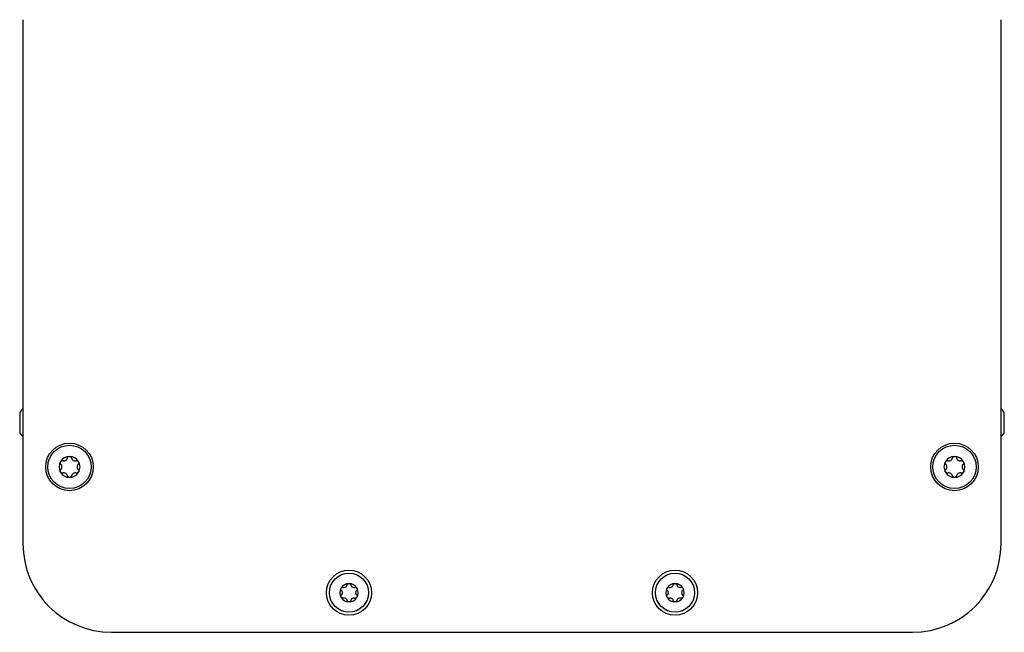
# Model space of a CAD drawing. Extents: x 1107 to 4046, y 937 to 3355.
# Tile 7 of 49: x 2081 to 2293, y 937 to 1068. Entities that reach past the tile are written whole.
import ezdxf

# ---------------------------------------------------------------- set-up
doc = ezdxf.new("R2010")
doc.units = 0
doc.layers.add('KF_VIDA_L_+_C_TOP', color=7, linetype='CONTINUOUS')

# ---------------------------------------------------------------- blocks, each defined once
blk = doc.blocks.new('KF_VIDA_L_+_C_TOP')
at = {"layer": 'KF_VIDA_L_+_C_TOP'}
for p, q in [((-105, -348.3), (-105, -460.8)), ((105, -460.8), (105, -348.3)), ((-105.7, -432.63), (-105.7, -436.97)), ((105.7, -436.97), (105.7, -432.63)), ((-86, -479.8), (86, -479.8))]:
    blk.add_line(p, q, dxfattribs=at)
for centre, radius in [((-95, -444.3), 5.1), ((-95, -444.3), 4.65), ((95, -444.3), 5.1), ((95, -444.3), 4.65), ((-35, -471.3), 4.85), ((-35, -471.3), 4.2), ((35, -471.3), 4.85), ((35, -471.3), 4.2)]:
    blk.add_circle(centre, radius, dxfattribs=at)
for centre, radius, start, end in [((-101.79, -435.06), 4.6, 134.1777, 148.1095), ((101.79, -435.06), 4.6, 31.8905, 45.8223), ((-101.79, -434.54), 4.6, 211.8905, 225.8223), ((101.79, -434.54), 4.6, 314.1777, 328.1095), ((-95, -444.3), 2.25, 150, 210), ((-95, -444.3), 2.25, 90, 150), ((-95, -444.3), 2.25, 30, 90), ((-95, -444.3), 2.25, 330, 30), ((95, -444.3), 2.25, 150, 210), ((95, -444.3), 2.25, 90, 150), ((95, -444.3), 2.25, 30, 90), ((95, -444.3), 2.25, 330, 30), ((-95, -444.3), 2.25, 210, 270), ((-95, -444.3), 2.25, 270, 330), ((95, -444.3), 2.25, 210, 270), ((95, -444.3), 2.25, 270, 330), ((-86, -460.8), 19, 180, 270), ((86, -460.8), 19, 270, 0), ((-35, -471.3), 1.98, 150, 210), ((-35, -471.3), 1.98, 90, 150), ((-35, -471.3), 1.98, 30, 90), ((-35, -471.3), 1.98, 330, 30), ((35, -471.3), 1.98, 150, 210), ((35, -471.3), 1.98, 90, 150), ((35, -471.3), 1.98, 30, 90), ((35, -471.3), 1.98, 330, 30), ((-35, -471.3), 1.98, 210, 270), ((-35, -471.3), 1.98, 270, 330), ((35, -471.3), 1.98, 210, 270), ((35, -471.3), 1.98, 270, 330)]:
    blk.add_arc(centre, radius, start, end, dxfattribs=at)
for points, knots in [([(-96.87, -443.73), (-96.91, -443.68), (-96.95, -443.63), (-97, -443.51), (-97.01, -443.44), (-97, -443.3), (-96.98, -443.23), (-96.95, -443.18)], [0.02399046, 0.02399046, 0.02399046, 0.02399046, 0.04437768, 0.04437768, 0.06481415, 0.06481415, 0.08525062, 0.08525062, 0.08525062, 0.08525062]), ([(-96.95, -443.18), (-96.91, -443.12), (-96.86, -443.06), (-96.75, -442.99), (-96.68, -442.96), (-96.56, -442.95), (-96.49, -442.95), (-96.43, -442.97)], [0.08525062, 0.08525062, 0.08525062, 0.08525062, 0.10568709, 0.10568709, 0.12612356, 0.12612356, 0.14651078, 0.14651078, 0.14651078, 0.14651078]), ([(-96.87, -444.87), (-96.82, -444.83), (-96.79, -444.79), (-96.71, -444.68), (-96.68, -444.61), (-96.63, -444.46), (-96.62, -444.38), (-96.62, -444.22), (-96.63, -444.14), (-96.68, -443.99), (-96.71, -443.92), (-96.79, -443.81), (-96.82, -443.77), (-96.87, -443.73)], [0.0360597, 0.0360597, 0.0360597, 0.0360597, 0.0550718, 0.0550718, 0.077902, 0.077902, 0.1007321, 0.1007321, 0.1235623, 0.1235623, 0.1463925, 0.1463925, 0.1654046, 0.1654046, 0.1654046, 0.1654046]), ([(-96.43, -442.97), (-96.37, -442.99), (-96.31, -443), (-96.18, -443), (-96.11, -443), (-95.95, -442.96), (-95.88, -442.93), (-95.74, -442.86), (-95.68, -442.81), (-95.57, -442.69), (-95.53, -442.63), (-95.47, -442.51), (-95.45, -442.45), (-95.44, -442.4)], [0.0360597, 0.0360597, 0.0360597, 0.0360597, 0.0550718, 0.0550718, 0.077902, 0.077902, 0.1007321, 0.1007321, 0.1235623, 0.1235623, 0.1463925, 0.1463925, 0.1654046, 0.1654046, 0.1654046, 0.1654046]), ([(-95.44, -442.4), (-95.42, -442.33), (-95.39, -442.27), (-95.32, -442.17), (-95.26, -442.13), (-95.14, -442.07), (-95.07, -442.05), (-95, -442.05)], [0.02399046, 0.02399046, 0.02399046, 0.02399046, 0.04437768, 0.04437768, 0.06481415, 0.06481415, 0.08525062, 0.08525062, 0.08525062, 0.08525062]), ([(-95, -442.05), (-94.93, -442.05), (-94.86, -442.07), (-94.74, -442.13), (-94.68, -442.17), (-94.61, -442.27), (-94.58, -442.33), (-94.56, -442.4)], [0.08525062, 0.08525062, 0.08525062, 0.08525062, 0.10568709, 0.10568709, 0.12612356, 0.12612356, 0.14651078, 0.14651078, 0.14651078, 0.14651078]), ([(-94.56, -442.4), (-94.55, -442.45), (-94.53, -442.51), (-94.47, -442.63), (-94.43, -442.69), (-94.32, -442.81), (-94.26, -442.86), (-94.12, -442.93), (-94.05, -442.96), (-93.89, -443), (-93.82, -443), (-93.69, -443), (-93.63, -442.99), (-93.57, -442.97)], [0.0360597, 0.0360597, 0.0360597, 0.0360597, 0.0550718, 0.0550718, 0.077902, 0.077902, 0.1007321, 0.1007321, 0.1235623, 0.1235623, 0.1463925, 0.1463925, 0.1654046, 0.1654046, 0.1654046, 0.1654046]), ([(-93.57, -442.97), (-93.51, -442.95), (-93.44, -442.95), (-93.32, -442.96), (-93.25, -442.99), (-93.14, -443.06), (-93.09, -443.12), (-93.05, -443.18)], [0.02399046, 0.02399046, 0.02399046, 0.02399046, 0.04437768, 0.04437768, 0.06481415, 0.06481415, 0.08525062, 0.08525062, 0.08525062, 0.08525062]), ([(-93.13, -443.73), (-93.18, -443.77), (-93.21, -443.81), (-93.29, -443.92), (-93.32, -443.99), (-93.37, -444.14), (-93.38, -444.22), (-93.38, -444.38), (-93.37, -444.46), (-93.32, -444.61), (-93.29, -444.68), (-93.21, -444.79), (-93.18, -444.83), (-93.13, -444.87)], [0.0360597, 0.0360597, 0.0360597, 0.0360597, 0.0550718, 0.0550718, 0.077902, 0.077902, 0.1007321, 0.1007321, 0.1235623, 0.1235623, 0.1463925, 0.1463925, 0.1654046, 0.1654046, 0.1654046, 0.1654046]), ([(-93.05, -443.18), (-93.02, -443.23), (-93, -443.3), (-92.99, -443.44), (-93, -443.51), (-93.05, -443.63), (-93.09, -443.68), (-93.13, -443.73)], [0.08525062, 0.08525062, 0.08525062, 0.08525062, 0.10568709, 0.10568709, 0.12612356, 0.12612356, 0.14651078, 0.14651078, 0.14651078, 0.14651078]), ([(93.13, -443.73), (93.09, -443.68), (93.05, -443.63), (93, -443.51), (92.99, -443.44), (93, -443.3), (93.02, -443.23), (93.05, -443.18)], [0.02399046, 0.02399046, 0.02399046, 0.02399046, 0.04437768, 0.04437768, 0.06481415, 0.06481415, 0.08525062, 0.08525062, 0.08525062, 0.08525062]), ([(93.05, -443.18), (93.09, -443.12), (93.14, -443.06), (93.25, -442.99), (93.32, -442.96), (93.44, -442.95), (93.51, -442.95), (93.57, -442.97)], [0.08525062, 0.08525062, 0.08525062, 0.08525062, 0.10568709, 0.10568709, 0.12612356, 0.12612356, 0.14651078, 0.14651078, 0.14651078, 0.14651078]), ([(93.13, -444.87), (93.18, -444.83), (93.21, -444.79), (93.29, -444.68), (93.32, -444.61), (93.37, -444.46), (93.38, -444.38), (93.38, -444.22), (93.37, -444.14), (93.32, -443.99), (93.29, -443.92), (93.21, -443.81), (93.18, -443.77), (93.13, -443.73)], [0.0360597, 0.0360597, 0.0360597, 0.0360597, 0.0550718, 0.0550718, 0.077902, 0.077902, 0.1007321, 0.1007321, 0.1235623, 0.1235623, 0.1463925, 0.1463925, 0.1654046, 0.1654046, 0.1654046, 0.1654046]), ([(93.57, -442.97), (93.63, -442.99), (93.69, -443), (93.82, -443), (93.89, -443), (94.05, -442.96), (94.12, -442.93), (94.26, -442.86), (94.32, -442.81), (94.43, -442.69), (94.47, -442.63), (94.53, -442.51), (94.55, -442.45), (94.56, -442.4)], [0.0360597, 0.0360597, 0.0360597, 0.0360597, 0.0550718, 0.0550718, 0.077902, 0.077902, 0.1007321, 0.1007321, 0.1235623, 0.1235623, 0.1463925, 0.1463925, 0.1654046, 0.1654046, 0.1654046, 0.1654046]), ([(94.56, -442.4), (94.58, -442.33), (94.61, -442.27), (94.68, -442.17), (94.74, -442.13), (94.86, -442.07), (94.93, -442.05), (95, -442.05)], [0.02399046, 0.02399046, 0.02399046, 0.02399046, 0.04437768, 0.04437768, 0.06481415, 0.06481415, 0.08525062, 0.08525062, 0.08525062, 0.08525062]), ([(95, -442.05), (95.07, -442.05), (95.14, -442.07), (95.26, -442.13), (95.32, -442.17), (95.39, -442.27), (95.42, -442.33), (95.44, -442.4)], [0.08525062, 0.08525062, 0.08525062, 0.08525062, 0.10568709, 0.10568709, 0.12612356, 0.12612356, 0.14651078, 0.14651078, 0.14651078, 0.14651078]), ([(95.44, -442.4), (95.45, -442.45), (95.47, -442.51), (95.53, -442.63), (95.57, -442.69), (95.68, -442.81), (95.74, -442.86), (95.88, -442.93), (95.95, -442.96), (96.11, -443), (96.18, -443), (96.31, -443), (96.37, -442.99), (96.43, -442.97)], [0.0360597, 0.0360597, 0.0360597, 0.0360597, 0.0550718, 0.0550718, 0.077902, 0.077902, 0.1007321, 0.1007321, 0.1235623, 0.1235623, 0.1463925, 0.1463925, 0.1654046, 0.1654046, 0.1654046, 0.1654046]), ([(96.43, -442.97), (96.49, -442.95), (96.56, -442.95), (96.68, -442.96), (96.75, -442.99), (96.86, -443.06), (96.91, -443.12), (96.95, -443.18)], [0.02399046, 0.02399046, 0.02399046, 0.02399046, 0.04437768, 0.04437768, 0.06481415, 0.06481415, 0.08525062, 0.08525062, 0.08525062, 0.08525062]), ([(96.87, -443.73), (96.82, -443.77), (96.79, -443.81), (96.71, -443.92), (96.68, -443.99), (96.63, -444.14), (96.62, -444.22), (96.62, -444.38), (96.63, -444.46), (96.68, -444.61), (96.71, -444.68), (96.79, -444.79), (96.82, -444.83), (96.87, -444.87)], [0.0360597, 0.0360597, 0.0360597, 0.0360597, 0.0550718, 0.0550718, 0.077902, 0.077902, 0.1007321, 0.1007321, 0.1235623, 0.1235623, 0.1463925, 0.1463925, 0.1654046, 0.1654046, 0.1654046, 0.1654046]), ([(96.95, -443.18), (96.98, -443.23), (97, -443.3), (97.01, -443.44), (97, -443.51), (96.95, -443.63), (96.91, -443.68), (96.87, -443.73)], [0.08525062, 0.08525062, 0.08525062, 0.08525062, 0.10568709, 0.10568709, 0.12612356, 0.12612356, 0.14651078, 0.14651078, 0.14651078, 0.14651078]), ([(-96.95, -445.43), (-96.98, -445.37), (-97, -445.3), (-97.01, -445.16), (-97, -445.09), (-96.95, -444.97), (-96.91, -444.92), (-96.87, -444.87)], [0.08525062, 0.08525062, 0.08525062, 0.08525062, 0.10568709, 0.10568709, 0.12612356, 0.12612356, 0.14651078, 0.14651078, 0.14651078, 0.14651078]), ([(-96.43, -445.63), (-96.49, -445.65), (-96.56, -445.65), (-96.68, -445.64), (-96.75, -445.61), (-96.86, -445.54), (-96.91, -445.48), (-96.95, -445.43)], [0.02399046, 0.02399046, 0.02399046, 0.02399046, 0.04437768, 0.04437768, 0.06481415, 0.06481415, 0.08525062, 0.08525062, 0.08525062, 0.08525062]), ([(-95.44, -446.2), (-95.45, -446.15), (-95.47, -446.09), (-95.53, -445.97), (-95.57, -445.91), (-95.68, -445.79), (-95.74, -445.74), (-95.88, -445.67), (-95.95, -445.64), (-96.11, -445.6), (-96.18, -445.6), (-96.31, -445.6), (-96.37, -445.61), (-96.43, -445.63)], [0.0360597, 0.0360597, 0.0360597, 0.0360597, 0.0550718, 0.0550718, 0.077902, 0.077902, 0.1007321, 0.1007321, 0.1235623, 0.1235623, 0.1463925, 0.1463925, 0.1654046, 0.1654046, 0.1654046, 0.1654046]), ([(-93.57, -445.63), (-93.63, -445.61), (-93.69, -445.6), (-93.82, -445.6), (-93.89, -445.6), (-94.05, -445.64), (-94.12, -445.67), (-94.26, -445.74), (-94.32, -445.79), (-94.43, -445.91), (-94.47, -445.97), (-94.53, -446.09), (-94.55, -446.15), (-94.56, -446.2)], [0.0360597, 0.0360597, 0.0360597, 0.0360597, 0.0550718, 0.0550718, 0.077902, 0.077902, 0.1007321, 0.1007321, 0.1235623, 0.1235623, 0.1463925, 0.1463925, 0.1654046, 0.1654046, 0.1654046, 0.1654046]), ([(-93.05, -445.43), (-93.09, -445.48), (-93.14, -445.54), (-93.25, -445.61), (-93.32, -445.64), (-93.44, -445.65), (-93.51, -445.65), (-93.57, -445.63)], [0.08525062, 0.08525062, 0.08525062, 0.08525062, 0.10568709, 0.10568709, 0.12612356, 0.12612356, 0.14651078, 0.14651078, 0.14651078, 0.14651078]), ([(-93.13, -444.87), (-93.09, -444.92), (-93.05, -444.97), (-93, -445.09), (-92.99, -445.16), (-93, -445.3), (-93.02, -445.37), (-93.05, -445.43)], [0.02399046, 0.02399046, 0.02399046, 0.02399046, 0.04437768, 0.04437768, 0.06481415, 0.06481415, 0.08525062, 0.08525062, 0.08525062, 0.08525062]), ([(93.05, -445.43), (93.02, -445.37), (93, -445.3), (92.99, -445.16), (93, -445.09), (93.05, -444.97), (93.09, -444.92), (93.13, -444.87)], [0.08525062, 0.08525062, 0.08525062, 0.08525062, 0.10568709, 0.10568709, 0.12612356, 0.12612356, 0.14651078, 0.14651078, 0.14651078, 0.14651078]), ([(93.57, -445.63), (93.51, -445.65), (93.44, -445.65), (93.32, -445.64), (93.25, -445.61), (93.14, -445.54), (93.09, -445.48), (93.05, -445.43)], [0.02399046, 0.02399046, 0.02399046, 0.02399046, 0.04437768, 0.04437768, 0.06481415, 0.06481415, 0.08525062, 0.08525062, 0.08525062, 0.08525062]), ([(94.56, -446.2), (94.55, -446.15), (94.53, -446.09), (94.47, -445.97), (94.43, -445.91), (94.32, -445.79), (94.26, -445.74), (94.12, -445.67), (94.05, -445.64), (93.89, -445.6), (93.82, -445.6), (93.69, -445.6), (93.63, -445.61), (93.57, -445.63)], [0.0360597, 0.0360597, 0.0360597, 0.0360597, 0.0550718, 0.0550718, 0.077902, 0.077902, 0.1007321, 0.1007321, 0.1235623, 0.1235623, 0.1463925, 0.1463925, 0.1654046, 0.1654046, 0.1654046, 0.1654046]), ([(96.43, -445.63), (96.37, -445.61), (96.31, -445.6), (96.18, -445.6), (96.11, -445.6), (95.95, -445.64), (95.88, -445.67), (95.74, -445.74), (95.68, -445.79), (95.57, -445.91), (95.53, -445.97), (95.47, -446.09), (95.45, -446.15), (95.44, -446.2)], [0.0360597, 0.0360597, 0.0360597, 0.0360597, 0.0550718, 0.0550718, 0.077902, 0.077902, 0.1007321, 0.1007321, 0.1235623, 0.1235623, 0.1463925, 0.1463925, 0.1654046, 0.1654046, 0.1654046, 0.1654046]), ([(96.95, -445.43), (96.91, -445.48), (96.86, -445.54), (96.75, -445.61), (96.68, -445.64), (96.56, -445.65), (96.49, -445.65), (96.43, -445.63)], [0.08525062, 0.08525062, 0.08525062, 0.08525062, 0.10568709, 0.10568709, 0.12612356, 0.12612356, 0.14651078, 0.14651078, 0.14651078, 0.14651078]), ([(96.87, -444.87), (96.91, -444.92), (96.95, -444.97), (97, -445.09), (97.01, -445.16), (97, -445.3), (96.98, -445.37), (96.95, -445.43)], [0.02399046, 0.02399046, 0.02399046, 0.02399046, 0.04437768, 0.04437768, 0.06481415, 0.06481415, 0.08525062, 0.08525062, 0.08525062, 0.08525062]), ([(-95, -446.55), (-95.07, -446.55), (-95.14, -446.53), (-95.26, -446.47), (-95.32, -446.43), (-95.39, -446.33), (-95.42, -446.27), (-95.44, -446.2)], [0.08525062, 0.08525062, 0.08525062, 0.08525062, 0.10568709, 0.10568709, 0.12612356, 0.12612356, 0.14651078, 0.14651078, 0.14651078, 0.14651078]), ([(-94.56, -446.2), (-94.58, -446.27), (-94.61, -446.33), (-94.68, -446.43), (-94.74, -446.47), (-94.86, -446.53), (-94.93, -446.55), (-95, -446.55)], [0.02399046, 0.02399046, 0.02399046, 0.02399046, 0.04437768, 0.04437768, 0.06481415, 0.06481415, 0.08525062, 0.08525062, 0.08525062, 0.08525062]), ([(95, -446.55), (94.93, -446.55), (94.86, -446.53), (94.74, -446.47), (94.68, -446.43), (94.61, -446.33), (94.58, -446.27), (94.56, -446.2)], [0.08525062, 0.08525062, 0.08525062, 0.08525062, 0.10568709, 0.10568709, 0.12612356, 0.12612356, 0.14651078, 0.14651078, 0.14651078, 0.14651078]), ([(95.44, -446.2), (95.42, -446.27), (95.39, -446.33), (95.32, -446.43), (95.26, -446.47), (95.14, -446.53), (95.07, -446.55), (95, -446.55)], [0.02399046, 0.02399046, 0.02399046, 0.02399046, 0.04437768, 0.04437768, 0.06481415, 0.06481415, 0.08525062, 0.08525062, 0.08525062, 0.08525062]), ([(-36.64, -470.8), (-36.68, -470.76), (-36.71, -470.71), (-36.76, -470.61), (-36.77, -470.55), (-36.76, -470.43), (-36.74, -470.36), (-36.71, -470.31)], [0.02105829, 0.02105829, 0.02105829, 0.02105829, 0.03895374, 0.03895374, 0.05689242, 0.05689242, 0.0748311, 0.0748311, 0.0748311, 0.0748311]), ([(-36.71, -470.31), (-36.68, -470.26), (-36.64, -470.21), (-36.54, -470.15), (-36.48, -470.13), (-36.37, -470.11), (-36.31, -470.12), (-36.26, -470.13)], [0.0748311, 0.0748311, 0.0748311, 0.0748311, 0.09276978, 0.09276978, 0.11070846, 0.11070846, 0.12860391, 0.12860391, 0.12860391, 0.12860391]), ([(-36.64, -471.8), (-36.6, -471.77), (-36.57, -471.73), (-36.5, -471.63), (-36.47, -471.57), (-36.43, -471.44), (-36.42, -471.37), (-36.42, -471.23), (-36.43, -471.16), (-36.47, -471.03), (-36.5, -470.97), (-36.57, -470.87), (-36.6, -470.83), (-36.64, -470.8)], [0.0316524, 0.0316524, 0.0316524, 0.0316524, 0.0483408, 0.0483408, 0.0683806, 0.0683806, 0.0884204, 0.0884204, 0.1084603, 0.1084603, 0.1285001, 0.1285001, 0.1451885, 0.1451885, 0.1451885, 0.1451885]), ([(-36.26, -470.13), (-36.2, -470.15), (-36.15, -470.16), (-36.04, -470.16), (-35.97, -470.16), (-35.84, -470.13), (-35.77, -470.1), (-35.65, -470.03), (-35.6, -469.99), (-35.5, -469.89), (-35.46, -469.83), (-35.41, -469.73), (-35.4, -469.68), (-35.38, -469.63)], [0.0316524, 0.0316524, 0.0316524, 0.0316524, 0.0483408, 0.0483408, 0.0683806, 0.0683806, 0.0884204, 0.0884204, 0.1084603, 0.1084603, 0.1285001, 0.1285001, 0.1451885, 0.1451885, 0.1451885, 0.1451885]), ([(-35.38, -469.63), (-35.37, -469.57), (-35.35, -469.52), (-35.28, -469.43), (-35.23, -469.39), (-35.12, -469.34), (-35.06, -469.32), (-35, -469.32)], [0.0210583, 0.0210583, 0.0210583, 0.0210583, 0.03895374, 0.03895374, 0.05689242, 0.05689242, 0.0748311, 0.0748311, 0.0748311, 0.0748311]), ([(-35, -469.32), (-34.94, -469.32), (-34.88, -469.34), (-34.77, -469.39), (-34.72, -469.43), (-34.65, -469.52), (-34.63, -469.57), (-34.62, -469.63)], [0.0748311, 0.0748311, 0.0748311, 0.0748311, 0.09276978, 0.09276978, 0.11070846, 0.11070846, 0.12860391, 0.12860391, 0.12860391, 0.12860391]), ([(-34.62, -469.63), (-34.6, -469.68), (-34.59, -469.73), (-34.54, -469.83), (-34.5, -469.89), (-34.4, -469.99), (-34.35, -470.03), (-34.23, -470.1), (-34.16, -470.13), (-34.03, -470.16), (-33.96, -470.16), (-33.85, -470.16), (-33.8, -470.15), (-33.74, -470.13)], [0.0316524, 0.0316524, 0.0316524, 0.0316524, 0.0483408, 0.0483408, 0.0683806, 0.0683806, 0.0884204, 0.0884204, 0.1084603, 0.1084603, 0.1285001, 0.1285001, 0.1451885, 0.1451885, 0.1451885, 0.1451885]), ([(-33.74, -470.13), (-33.69, -470.12), (-33.63, -470.11), (-33.52, -470.13), (-33.46, -470.15), (-33.36, -470.21), (-33.32, -470.26), (-33.29, -470.31)], [0.02105829, 0.02105829, 0.02105829, 0.02105829, 0.03895374, 0.03895374, 0.05689242, 0.05689242, 0.0748311, 0.0748311, 0.0748311, 0.0748311]), ([(-33.36, -470.8), (-33.4, -470.83), (-33.43, -470.87), (-33.5, -470.97), (-33.53, -471.03), (-33.57, -471.16), (-33.58, -471.23), (-33.58, -471.37), (-33.57, -471.44), (-33.53, -471.57), (-33.5, -471.63), (-33.43, -471.73), (-33.4, -471.77), (-33.36, -471.8)], [0.0316524, 0.0316524, 0.0316524, 0.0316524, 0.0483408, 0.0483408, 0.0683806, 0.0683806, 0.0884204, 0.0884204, 0.1084603, 0.1084603, 0.1285001, 0.1285001, 0.1451885, 0.1451885, 0.1451885, 0.1451885]), ([(-33.29, -470.31), (-33.26, -470.36), (-33.24, -470.43), (-33.23, -470.55), (-33.24, -470.61), (-33.29, -470.71), (-33.32, -470.76), (-33.36, -470.8)], [0.0748311, 0.0748311, 0.0748311, 0.0748311, 0.09276978, 0.09276978, 0.11070846, 0.11070846, 0.12860391, 0.12860391, 0.12860391, 0.12860391]), ([(33.36, -470.8), (33.32, -470.76), (33.29, -470.71), (33.24, -470.61), (33.23, -470.55), (33.24, -470.43), (33.26, -470.36), (33.29, -470.31)], [0.02105829, 0.02105829, 0.02105829, 0.02105829, 0.03895374, 0.03895374, 0.05689242, 0.05689242, 0.0748311, 0.0748311, 0.0748311, 0.0748311]), ([(33.29, -470.31), (33.32, -470.26), (33.36, -470.21), (33.46, -470.15), (33.52, -470.13), (33.63, -470.11), (33.69, -470.12), (33.74, -470.13)], [0.0748311, 0.0748311, 0.0748311, 0.0748311, 0.09276978, 0.09276978, 0.11070846, 0.11070846, 0.12860391, 0.12860391, 0.12860391, 0.12860391]), ([(33.36, -471.8), (33.4, -471.77), (33.43, -471.73), (33.5, -471.63), (33.53, -471.57), (33.57, -471.44), (33.58, -471.37), (33.58, -471.23), (33.57, -471.16), (33.53, -471.03), (33.5, -470.97), (33.43, -470.87), (33.4, -470.83), (33.36, -470.8)], [0.0316524, 0.0316524, 0.0316524, 0.0316524, 0.0483408, 0.0483408, 0.0683806, 0.0683806, 0.0884204, 0.0884204, 0.1084603, 0.1084603, 0.1285001, 0.1285001, 0.1451885, 0.1451885, 0.1451885, 0.1451885]), ([(33.74, -470.13), (33.8, -470.15), (33.85, -470.16), (33.96, -470.16), (34.03, -470.16), (34.16, -470.13), (34.23, -470.1), (34.35, -470.03), (34.4, -469.99), (34.5, -469.89), (34.54, -469.83), (34.59, -469.73), (34.6, -469.68), (34.62, -469.63)], [0.0316524, 0.0316524, 0.0316524, 0.0316524, 0.0483408, 0.0483408, 0.0683806, 0.0683806, 0.0884204, 0.0884204, 0.1084603, 0.1084603, 0.1285001, 0.1285001, 0.1451885, 0.1451885, 0.1451885, 0.1451885]), ([(34.62, -469.63), (34.63, -469.57), (34.65, -469.52), (34.72, -469.43), (34.77, -469.39), (34.88, -469.34), (34.94, -469.32), (35, -469.32)], [0.0210583, 0.0210583, 0.0210583, 0.0210583, 0.03895374, 0.03895374, 0.05689242, 0.05689242, 0.0748311, 0.0748311, 0.0748311, 0.0748311]), ([(35, -469.32), (35.06, -469.32), (35.12, -469.34), (35.23, -469.39), (35.28, -469.43), (35.35, -469.52), (35.37, -469.57), (35.38, -469.63)], [0.0748311, 0.0748311, 0.0748311, 0.0748311, 0.09276978, 0.09276978, 0.11070846, 0.11070846, 0.12860391, 0.12860391, 0.12860391, 0.12860391]), ([(35.38, -469.63), (35.4, -469.68), (35.41, -469.73), (35.46, -469.83), (35.5, -469.89), (35.6, -469.99), (35.65, -470.03), (35.77, -470.1), (35.84, -470.13), (35.97, -470.16), (36.04, -470.16), (36.15, -470.16), (36.2, -470.15), (36.26, -470.13)], [0.0316524, 0.0316524, 0.0316524, 0.0316524, 0.0483408, 0.0483408, 0.0683806, 0.0683806, 0.0884204, 0.0884204, 0.1084603, 0.1084603, 0.1285001, 0.1285001, 0.1451885, 0.1451885, 0.1451885, 0.1451885]), ([(36.26, -470.13), (36.31, -470.12), (36.37, -470.11), (36.48, -470.13), (36.54, -470.15), (36.64, -470.21), (36.68, -470.26), (36.71, -470.31)], [0.02105829, 0.02105829, 0.02105829, 0.02105829, 0.03895374, 0.03895374, 0.05689242, 0.05689242, 0.0748311, 0.0748311, 0.0748311, 0.0748311]), ([(36.64, -470.8), (36.6, -470.83), (36.57, -470.87), (36.5, -470.97), (36.47, -471.03), (36.43, -471.16), (36.42, -471.23), (36.42, -471.37), (36.43, -471.44), (36.47, -471.57), (36.5, -471.63), (36.57, -471.73), (36.6, -471.77), (36.64, -471.8)], [0.0316524, 0.0316524, 0.0316524, 0.0316524, 0.0483408, 0.0483408, 0.0683806, 0.0683806, 0.0884204, 0.0884204, 0.1084603, 0.1084603, 0.1285001, 0.1285001, 0.1451885, 0.1451885, 0.1451885, 0.1451885]), ([(36.71, -470.31), (36.74, -470.36), (36.76, -470.43), (36.77, -470.55), (36.76, -470.61), (36.71, -470.71), (36.68, -470.76), (36.64, -470.8)], [0.0748311, 0.0748311, 0.0748311, 0.0748311, 0.09276978, 0.09276978, 0.11070846, 0.11070846, 0.12860391, 0.12860391, 0.12860391, 0.12860391]), ([(-36.71, -472.29), (-36.74, -472.24), (-36.76, -472.17), (-36.77, -472.05), (-36.76, -471.99), (-36.71, -471.89), (-36.68, -471.84), (-36.64, -471.8)], [0.0748311, 0.0748311, 0.0748311, 0.0748311, 0.09276978, 0.09276978, 0.11070846, 0.11070846, 0.12860391, 0.12860391, 0.12860391, 0.12860391]), ([(-36.26, -472.47), (-36.31, -472.48), (-36.37, -472.49), (-36.48, -472.47), (-36.54, -472.45), (-36.64, -472.39), (-36.68, -472.34), (-36.71, -472.29)], [0.02105829, 0.02105829, 0.02105829, 0.02105829, 0.03895374, 0.03895374, 0.05689242, 0.05689242, 0.0748311, 0.0748311, 0.0748311, 0.0748311]), ([(-35.38, -472.97), (-35.4, -472.92), (-35.41, -472.87), (-35.46, -472.77), (-35.5, -472.71), (-35.6, -472.61), (-35.65, -472.57), (-35.77, -472.5), (-35.84, -472.47), (-35.97, -472.44), (-36.04, -472.44), (-36.15, -472.44), (-36.2, -472.45), (-36.26, -472.47)], [0.0316524, 0.0316524, 0.0316524, 0.0316524, 0.0483408, 0.0483408, 0.0683806, 0.0683806, 0.0884204, 0.0884204, 0.1084603, 0.1084603, 0.1285001, 0.1285001, 0.1451885, 0.1451885, 0.1451885, 0.1451885]), ([(-35, -473.27), (-35.06, -473.27), (-35.12, -473.26), (-35.23, -473.21), (-35.28, -473.17), (-35.35, -473.08), (-35.37, -473.03), (-35.38, -472.97)], [0.0748311, 0.0748311, 0.0748311, 0.0748311, 0.09276978, 0.09276978, 0.11070846, 0.11070846, 0.12860391, 0.12860391, 0.12860391, 0.12860391]), ([(-34.62, -472.97), (-34.63, -473.03), (-34.65, -473.08), (-34.72, -473.17), (-34.77, -473.21), (-34.88, -473.26), (-34.94, -473.27), (-35, -473.27)], [0.02105829, 0.02105829, 0.02105829, 0.02105829, 0.03895374, 0.03895374, 0.05689242, 0.05689242, 0.0748311, 0.0748311, 0.0748311, 0.0748311]), ([(-33.74, -472.47), (-33.8, -472.45), (-33.85, -472.44), (-33.96, -472.44), (-34.03, -472.44), (-34.16, -472.47), (-34.23, -472.5), (-34.35, -472.57), (-34.4, -472.61), (-34.5, -472.71), (-34.54, -472.77), (-34.59, -472.87), (-34.6, -472.92), (-34.62, -472.97)], [0.0316524, 0.0316524, 0.0316524, 0.0316524, 0.0483408, 0.0483408, 0.0683806, 0.0683806, 0.0884204, 0.0884204, 0.1084603, 0.1084603, 0.1285001, 0.1285001, 0.1451885, 0.1451885, 0.1451885, 0.1451885]), ([(-33.29, -472.29), (-33.32, -472.34), (-33.36, -472.39), (-33.46, -472.45), (-33.52, -472.47), (-33.63, -472.49), (-33.69, -472.48), (-33.74, -472.47)], [0.0748311, 0.0748311, 0.0748311, 0.0748311, 0.09276978, 0.09276978, 0.11070846, 0.11070846, 0.12860391, 0.12860391, 0.12860391, 0.12860391]), ([(-33.36, -471.8), (-33.32, -471.84), (-33.29, -471.89), (-33.24, -471.99), (-33.23, -472.05), (-33.24, -472.17), (-33.26, -472.24), (-33.29, -472.29)], [0.02105829, 0.02105829, 0.02105829, 0.02105829, 0.03895374, 0.03895374, 0.05689242, 0.05689242, 0.0748311, 0.0748311, 0.0748311, 0.0748311]), ([(33.29, -472.29), (33.26, -472.24), (33.24, -472.17), (33.23, -472.05), (33.24, -471.99), (33.29, -471.89), (33.32, -471.84), (33.36, -471.8)], [0.0748311, 0.0748311, 0.0748311, 0.0748311, 0.09276978, 0.09276978, 0.11070846, 0.11070846, 0.12860391, 0.12860391, 0.12860391, 0.12860391]), ([(33.74, -472.47), (33.69, -472.48), (33.63, -472.49), (33.52, -472.47), (33.46, -472.45), (33.36, -472.39), (33.32, -472.34), (33.29, -472.29)], [0.02105829, 0.02105829, 0.02105829, 0.02105829, 0.03895374, 0.03895374, 0.05689242, 0.05689242, 0.0748311, 0.0748311, 0.0748311, 0.0748311]), ([(34.62, -472.97), (34.6, -472.92), (34.59, -472.87), (34.54, -472.77), (34.5, -472.71), (34.4, -472.61), (34.35, -472.57), (34.23, -472.5), (34.16, -472.47), (34.03, -472.44), (33.96, -472.44), (33.85, -472.44), (33.8, -472.45), (33.74, -472.47)], [0.0316524, 0.0316524, 0.0316524, 0.0316524, 0.0483408, 0.0483408, 0.0683806, 0.0683806, 0.0884204, 0.0884204, 0.1084603, 0.1084603, 0.1285001, 0.1285001, 0.1451885, 0.1451885, 0.1451885, 0.1451885]), ([(35, -473.27), (34.94, -473.27), (34.88, -473.26), (34.77, -473.21), (34.72, -473.17), (34.65, -473.08), (34.63, -473.03), (34.62, -472.97)], [0.0748311, 0.0748311, 0.0748311, 0.0748311, 0.09276978, 0.09276978, 0.11070846, 0.11070846, 0.12860391, 0.12860391, 0.12860391, 0.12860391]), ([(35.38, -472.97), (35.37, -473.03), (35.35, -473.08), (35.28, -473.17), (35.23, -473.21), (35.12, -473.26), (35.06, -473.27), (35, -473.27)], [0.02105829, 0.02105829, 0.02105829, 0.02105829, 0.03895374, 0.03895374, 0.05689242, 0.05689242, 0.0748311, 0.0748311, 0.0748311, 0.0748311]), ([(36.26, -472.47), (36.2, -472.45), (36.15, -472.44), (36.04, -472.44), (35.97, -472.44), (35.84, -472.47), (35.77, -472.5), (35.65, -472.57), (35.6, -472.61), (35.5, -472.71), (35.46, -472.77), (35.41, -472.87), (35.4, -472.92), (35.38, -472.97)], [0.0316524, 0.0316524, 0.0316524, 0.0316524, 0.0483408, 0.0483408, 0.0683806, 0.0683806, 0.0884204, 0.0884204, 0.1084603, 0.1084603, 0.1285001, 0.1285001, 0.1451885, 0.1451885, 0.1451885, 0.1451885]), ([(36.71, -472.29), (36.68, -472.34), (36.64, -472.39), (36.54, -472.45), (36.48, -472.47), (36.37, -472.49), (36.31, -472.48), (36.26, -472.47)], [0.0748311, 0.0748311, 0.0748311, 0.0748311, 0.09276978, 0.09276978, 0.11070846, 0.11070846, 0.12860391, 0.12860391, 0.12860391, 0.12860391]), ([(36.64, -471.8), (36.68, -471.84), (36.71, -471.89), (36.76, -471.99), (36.77, -472.05), (36.76, -472.17), (36.74, -472.24), (36.71, -472.29)], [0.02105829, 0.02105829, 0.02105829, 0.02105829, 0.03895374, 0.03895374, 0.05689242, 0.05689242, 0.0748311, 0.0748311, 0.0748311, 0.0748311])]:
    blk.add_open_spline(points, degree=3, knots=knots, dxfattribs=at)

msp = doc.modelspace()

# ---------------------------------------------------------------- block references
at = {"layer": 'KF_VIDA_L_+_C_TOP'}
msp.add_blockref('KF_VIDA_L_+_C_TOP', (2186.98, 1416.68), dxfattribs=at)

doc.saveas('drawing.dxf')
